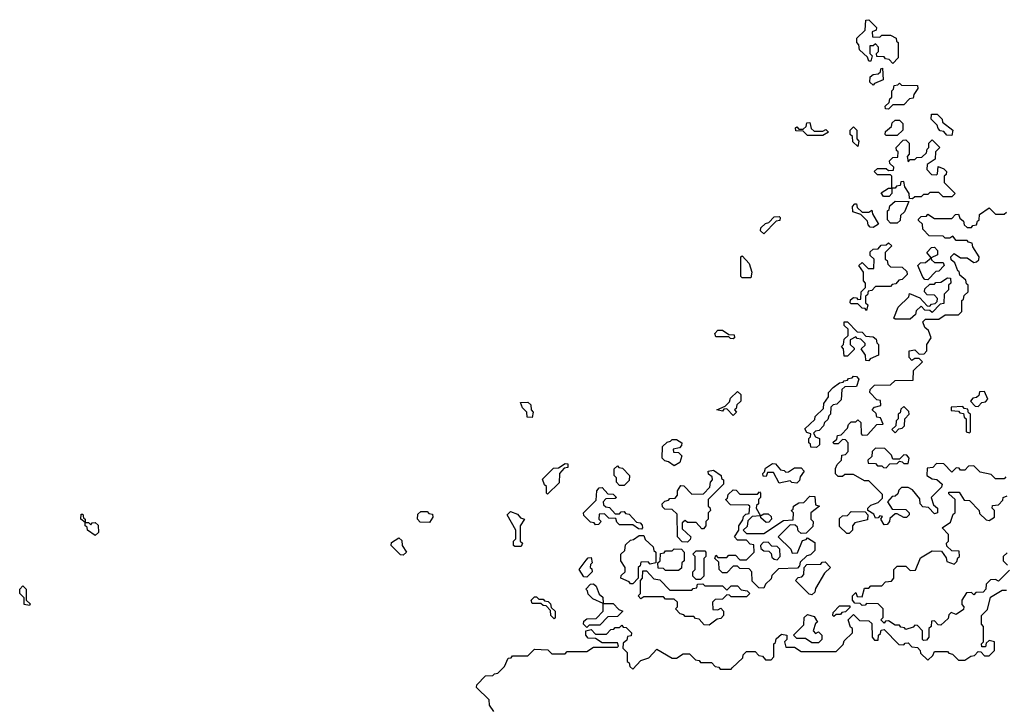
# Model space of a CAD drawing. Extents: x 2776963 to 2884430, y 684484 to 829250.
# Tile 173 of 256: x 2825770 to 2830275, y 799749 to 802890. Entities that reach past the tile are written whole.
import ezdxf

# ---------------------------------------------------------------- set-up
doc = ezdxf.new("R2010")
doc.units = 0

msp = doc.modelspace()

# ---------------------------------------------------------------- linework, layer by layer
at = {"layer": '0CON20XD'}
for points in [[(2829765, 802690), (2829748.3, 802708.3), (2829731.7, 802711.7), (2829725, 802720), (2829691.7, 802721.7), (2829690, 802735), (2829700, 802745), (2829700, 802765), (2829685, 802780), (2829675, 802770), (2829660, 802770), (2829660, 802735), (2829670, 802725), (2829665, 802700), (2829655, 802700), (2829648.3, 802718.3), (2829611.7, 802751.7), (2829610, 802775), (2829600, 802785), (2829600, 802805), (2829638.3, 802841.7), (2829641.7, 802888.3), (2829655, 802890), (2829690, 802855), (2829688.3, 802841.7), (2829670, 802835), (2829671.7, 802811.7), (2829705, 802810), (2829715, 802820), (2829755, 802820), (2829780, 802805), (2829781.7, 802791.7), (2829790, 802785), (2829790, 802715), (2829765, 802690)], [(2829675, 802590), (2829660, 802605), (2829661.7, 802628.3), (2829675, 802640), (2829698.3, 802641.7), (2829708.3, 802651.7), (2829710, 802665), (2829718.3, 802668.3), (2829720, 802615), (2829681.7, 802598.3), (2829675, 802590)], [(2829745, 802480), (2829731.7, 802481.7), (2829730, 802495), (2829748.3, 802511.7), (2829751.7, 802528.3), (2829760, 802535), (2829760, 802565), (2829768.3, 802571.7), (2829771.7, 802588.3), (2829788.3, 802591.7), (2829795, 802600), (2829805, 802590), (2829878.3, 802588.3), (2829880, 802575), (2829861.7, 802548.3), (2829858.3, 802531.7), (2829841.7, 802528.3), (2829815, 802500), (2829765, 802500), (2829745, 802480)], [(2830035, 802360), (2830011.7, 802361.7), (2829998.3, 802378.3), (2829981.7, 802381.7), (2829971.7, 802391.7), (2829968.3, 802408.3), (2829940, 802435), (2829941.7, 802458.3), (2829968.3, 802458.3), (2829990, 802435), (2829991.7, 802421.7), (2830040, 802385), (2830035, 802360)], [(2829445, 802360), (2829375, 802360), (2829355, 802380), (2829321.7, 802381.7), (2829320, 802395), (2829325, 802400), (2829335, 802390), (2829355, 802390), (2829368.3, 802401.7), (2829371.7, 802418.3), (2829385, 802420), (2829391.7, 802391.7), (2829405, 802380), (2829445, 802380), (2829458.3, 802388.3), (2829470, 802375), (2829445, 802360)], [(2829605, 802310), (2829581.7, 802331.7), (2829580, 802355), (2829570, 802365), (2829570, 802385), (2829585, 802400), (2829600, 802385), (2829600, 802345), (2829610, 802335), (2829605, 802310)], [(2829785, 802360), (2829735, 802360), (2829730, 802365), (2829731.7, 802378.3), (2829758.3, 802401.7), (2829761.7, 802418.3), (2829775, 802430), (2829795, 802430), (2829810, 802415), (2829810, 802385), (2829785, 802360)], [(2829855, 802070), (2829841.7, 802071.7), (2829840, 802095), (2829820, 802125), (2829815, 802150), (2829801.7, 802148.3), (2829798.3, 802131.7), (2829781.7, 802128.3), (2829775, 802120), (2829760, 802120), (2829760, 802095), (2829748.3, 802081.7), (2829721.7, 802081.7), (2829711.7, 802098.3), (2829745, 802120), (2829760, 802120), (2829760, 802175), (2829755, 802180), (2829695, 802180), (2829680, 802195), (2829695, 802210), (2829735, 802210), (2829745, 802200), (2829768.3, 802201.7), (2829770, 802215), (2829751.7, 802231.7), (2829750, 802245), (2829765, 802260), (2829788.3, 802261.7), (2829790, 802285), (2829781.7, 802291.7), (2829780, 802305), (2829811.7, 802338.3), (2829825, 802340), (2829840, 802325), (2829840, 802275), (2829830, 802265), (2829835, 802240), (2829845, 802250), (2829865, 802250), (2829875, 802260), (2829898.3, 802261.7), (2829918.3, 802281.7), (2829921.7, 802298.3), (2829930, 802305), (2829930, 802325), (2829945, 802340), (2829980, 802305), (2829960, 802285), (2829958.3, 802251.7), (2829921.7, 802228.3), (2829920, 802205), (2829941.7, 802181.7), (2829965, 802180), (2829970, 802185), (2829971.7, 802218.3), (2829998.3, 802208.3), (2830010, 802195), (2830008.3, 802181.7), (2830000, 802175), (2830000, 802145), (2830050, 802095), (2830035, 802080), (2829995, 802080), (2829975, 802100), (2829935, 802100), (2829925, 802090), (2829905, 802090), (2829895, 802080), (2829865, 802080), (2829855, 802070)], [(2830281.7, 800798.3), (2830275, 800790), (2830235, 800790), (2830215, 800810), (2830165, 800820), (2830135, 800850), (2830111.7, 800848.3), (2830095, 800830), (2830075, 800830), (2830068.3, 800838.3), (2830055, 800840), (2830035, 800820), (2829998.3, 800858.3), (2829965, 800860), (2829948.3, 800841.7), (2829921.7, 800838.3), (2829920, 800805), (2829945, 800790), (2829967, 800787), (2829990, 800765), (2829988.3, 800751.7), (2829940, 800705), (2829951.7, 800671.7), (2829970, 800655), (2829970, 800635), (2829955, 800630), (2829928.3, 800658.3), (2829901.7, 800661.7), (2829890, 800675), (2829888.3, 800698.3), (2829855, 800740), (2829835, 800750), (2829805, 800750), (2829791.7, 800738.3), (2829788.3, 800721.7), (2829775, 800710), (2829761.7, 800708.3), (2829740, 800685), (2829761.7, 800651.7), (2829825, 800650), (2829840, 800635), (2829840, 800625), (2829827, 800613), (2829815, 800612.5), (2829785, 800630), (2829775, 800630), (2829751.7, 800608.3), (2829750, 800595), (2829738.3, 800581.7), (2829725, 800580), (2829710, 800605), (2829718.3, 800618.3), (2829705, 800620), (2829698.3, 800611.7), (2829685, 800610), (2829678.3, 800628.3), (2829650, 800645), (2829650, 800655), (2829665, 800670), (2829698.3, 800681.7), (2829718.3, 800701.7), (2829718.3, 800718.3), (2829655, 800780), (2829635, 800780), (2829585, 800810), (2829545, 800810), (2829535, 800800), (2829515, 800800), (2829503, 800813), (2829503, 800837), (2829510, 800855), (2829530, 800875), (2829531.7, 800898.3), (2829548.3, 800901.7), (2829560, 800915), (2829560, 800955), (2829548.3, 800968.3), (2829535, 800970), (2829515, 800950), (2829495, 800950), (2829491.7, 800958.3), (2829508.3, 800971.7), (2829511.7, 800988.3), (2829528.3, 800991.7), (2829558.3, 801021.7), (2829561.7, 801038.3), (2829575, 801050), (2829595, 801050), (2829605, 801060), (2829618.3, 801048.3), (2829620, 800995), (2829625, 800990), (2829648.3, 800991.7), (2829691.7, 801038.3), (2829720, 801040), (2829708.3, 801068.3), (2829691.7, 801071.7), (2829688.3, 801088.3), (2829670, 801105), (2829681.7, 801118.3), (2829710, 801125), (2829708.3, 801148.3), (2829691.7, 801151.7), (2829660, 801185), (2829661.7, 801198.3), (2829681.7, 801218.3), (2829755, 801220), (2829775, 801240), (2829858.3, 801241.7), (2829860, 801285), (2829900, 801325), (2829885, 801340), (2829865, 801340), (2829851.7, 801331.7), (2829840, 801345), (2829840, 801375), (2829865, 801380), (2829885, 801360), (2829908.3, 801361.7), (2829920, 801375), (2829920, 801405), (2829940, 801435), (2829928.3, 801468.3), (2829911.7, 801481.7), (2829901.7, 801508.3), (2829915, 801520), (2829975, 801520), (2830005, 801540), (2830065, 801540), (2830080, 801555), (2830080, 801605), (2830088.3, 801611.7), (2830091.7, 801628.3), (2830110, 801645), (2830110, 801675), (2830101.7, 801681.7), (2830098.3, 801698.3), (2830071.7, 801721.7), (2830068.3, 801738.3), (2830061.7, 801741.7), (2830048.3, 801778.3), (2830031.7, 801791.7), (2830030, 801805), (2830045, 801820), (2830075, 801800), (2830105, 801800), (2830135, 801780), (2830148.3, 801781.7), (2830158.3, 801791.7), (2830160, 801805), (2830131.7, 801851.7), (2830128.3, 801868.3), (2830111.7, 801871.7), (2830105, 801880), (2830055, 801880), (2830040, 801900), (2830025, 801890), (2830005, 801890), (2829995, 801900), (2829931.7, 801901.7), (2829901.7, 801931.7), (2829900, 801955), (2829881.7, 801971.7), (2829881.7, 801978.3), (2829895, 801990), (2829918.3, 801991.7), (2829925, 802000), (2829955, 801980), (2830035, 801980), (2830051.7, 801998.3), (2830065, 802000), (2830071.7, 801981.7), (2830088.3, 801968.3), (2830091.7, 801951.7), (2830105, 801940), (2830125, 801940), (2830131.7, 801948.3), (2830148.3, 801951.7), (2830151.7, 801968.3), (2830160, 801975), (2830161.7, 801998.3), (2830205, 802030), (2830235, 802000), (2830275, 802000), (2830285, 802010)], [(2829675, 801940), (2829661.7, 801941.7), (2829651.7, 801951.7), (2829648.3, 801968.3), (2829618.3, 801998.3), (2829581.7, 802011.7), (2829580, 802035), (2829591.7, 802048.3), (2829598.3, 802048.3), (2829601.7, 802031.7), (2829625, 802010), (2829655, 802010), (2829668.3, 802018.3), (2829671.7, 802001.7), (2829700, 801955), (2829675, 801940)], [(2829785, 801960), (2829755, 801960), (2829740, 801975), (2829740, 802015), (2829748.3, 802021.7), (2829751.7, 802038.3), (2829775, 802060), (2829838.3, 802058.3), (2829818.3, 802011.7), (2829800, 801995), (2829798.3, 801971.7), (2829785, 801960)], [(2829175, 801910), (2829160, 801925), (2829161.7, 801938.3), (2829181.7, 801958.3), (2829198.3, 801961.7), (2829221.7, 801988.3), (2829245, 801990), (2829250, 801985), (2829248.3, 801971.7), (2829231.7, 801968.3), (2829175, 801910)], [(2829645, 801560), (2829638.3, 801568.3), (2829625, 801570), (2829605, 801590), (2829575, 801590), (2829570, 801595), (2829571.7, 801608.3), (2829585, 801620), (2829598.3, 801618.3), (2829605, 801610), (2829618.3, 801611.7), (2829620, 801645), (2829640, 801665), (2829640, 801685), (2829630, 801695), (2829630, 801735), (2829610, 801765), (2829625, 801780), (2829651.7, 801751.7), (2829678.3, 801751.7), (2829680, 801795), (2829661.7, 801811.7), (2829661.7, 801828.3), (2829675, 801840), (2829698.3, 801841.7), (2829711.7, 801858.3), (2829735, 801860), (2829745, 801870), (2829760, 801855), (2829730, 801825), (2829730, 801795), (2829738.3, 801788.3), (2829741.7, 801771.7), (2829755, 801760), (2829808.3, 801758.3), (2829828.3, 801738.3), (2829830, 801725), (2829808.3, 801701.7), (2829791.7, 801698.3), (2829778.3, 801681.7), (2829761.7, 801678.3), (2829755, 801670), (2829685, 801670), (2829668.3, 801651.7), (2829651.7, 801648.3), (2829648.3, 801631.7), (2829640, 801625), (2829640, 801595), (2829650, 801585), (2829645, 801560)], [(2829925, 801700), (2829911.7, 801701.7), (2829901.7, 801711.7), (2829880, 801765), (2829891.7, 801778.3), (2829915, 801780), (2829940, 801800), (2829920, 801825), (2829941.7, 801848.3), (2829955, 801850), (2829970, 801835), (2829970, 801815), (2829940, 801800), (2829941.7, 801791.7), (2829955, 801780), (2829995, 801780), (2830000, 801765), (2829975, 801740), (2829961.7, 801738.3), (2829925, 801700)], [(2829115, 801710), (2829075, 801710), (2829070, 801715), (2829070, 801805), (2829075, 801810), (2829107.5, 801775), (2829120, 801735), (2829115, 801710)], [(2829845, 801520), (2829775, 801520), (2829770, 801525), (2829790, 801575), (2829838.3, 801621.7), (2829841.7, 801638.3), (2829888.3, 801618.3), (2829921.7, 801581.7), (2829935, 801580), (2829941.7, 801588.3), (2829958.3, 801591.7), (2829968.3, 801601.7), (2829970, 801615), (2829955, 801630), (2829921.7, 801631.7), (2829910, 801645), (2829911.7, 801658.3), (2829935, 801680), (2829955, 801680), (2829961.7, 801688.3), (2829985, 801690), (2830015, 801710), (2830028.3, 801708.3), (2830030, 801685), (2830020, 801675), (2830020, 801655), (2830000, 801635), (2829998.3, 801591.7), (2829981.7, 801588.3), (2829945, 801550), (2829935, 801560), (2829911.7, 801561.7), (2829895, 801580), (2829871.7, 801558.3), (2829868.3, 801541.7), (2829845, 801520)], [(2829655, 801330), (2829641.7, 801331.7), (2829640, 801355), (2829620, 801385), (2829638.3, 801401.7), (2829638.3, 801408.3), (2829618.3, 801428.3), (2829601.7, 801431.7), (2829595, 801440), (2829570, 801425), (2829570, 801405), (2829588.3, 801388.3), (2829588.3, 801381.7), (2829558.3, 801351.7), (2829541.7, 801351.7), (2829540, 801385), (2829530, 801395), (2829540, 801405), (2829541.7, 801428.3), (2829560, 801445), (2829560, 801475), (2829541.7, 801491.7), (2829541.7, 801508.3), (2829558.3, 801508.3), (2829601.7, 801461.7), (2829625, 801460), (2829641.7, 801441.7), (2829675, 801440), (2829688.3, 801428.3), (2829691.7, 801411.7), (2829700, 801405), (2829700, 801355), (2829661.7, 801338.3), (2829655, 801330)], [(2829035, 801430), (2829021.7, 801431.7), (2829015, 801440), (2828955, 801440), (2828950, 801455), (2828965, 801470), (2828985, 801470), (2829015, 801450), (2829038.3, 801448.3), (2829040, 801435), (2829035, 801430)], [(2829415, 800932.5), (2829390, 800935), (2829388.3, 800948.3), (2829380, 800955), (2829380, 800975), (2829388.3, 800981.7), (2829390, 800995), (2829371.7, 801001.7), (2829361.7, 801018.3), (2829408.3, 801061.7), (2829410, 801075), (2829448.3, 801111.7), (2829450, 801135), (2829470, 801165), (2829470, 801185), (2829491.7, 801208.3), (2829521.7, 801228.3), (2829538.3, 801231.7), (2829541.7, 801238.3), (2829558.3, 801241.7), (2829561.7, 801248.3), (2829578.3, 801251.7), (2829585, 801260), (2829598.3, 801258.3), (2829610, 801245), (2829598.3, 801211.7), (2829545, 801210), (2829531.7, 801198.3), (2829528.3, 801151.7), (2829508.3, 801131.7), (2829491.7, 801128.3), (2829481.7, 801118.3), (2829480, 801085), (2829471.7, 801078.3), (2829468.3, 801061.7), (2829451.7, 801048.3), (2829448.3, 801031.7), (2829428.3, 801011.7), (2829411.7, 801008.3), (2829401.7, 800998.3), (2829411.7, 800981.7), (2829430, 800975), (2829430, 800945), (2829415, 800932.5)], [(2829035, 801080), (2829005, 801110), (2828991.7, 801108.3), (2828985, 801100), (2828960, 801105), (2828998.3, 801121.7), (2829018.3, 801141.7), (2829021.7, 801158.3), (2829055, 801190), (2829070, 801175), (2829070, 801145), (2829051.7, 801128.3), (2829048.3, 801111.7), (2829040, 801105), (2829050, 801095), (2829035, 801080)], [(2830155, 801120), (2830171.7, 801138.3), (2830188.3, 801141.7), (2830200, 801155), (2830185, 801190), (2830161.7, 801188.3), (2830158.3, 801171.7), (2830148.3, 801161.7), (2830131.7, 801158.3), (2830120, 801145), (2830141.7, 801121.7), (2830155, 801120)], [(2828115, 801070), (2828091.7, 801071.7), (2828090, 801095), (2828070, 801115), (2828061.7, 801138.3), (2828095, 801140), (2828108.3, 801128.3), (2828110, 801105), (2828120, 801095), (2828115, 801070)], [(2829775, 801000), (2829791.7, 801018.3), (2829808.3, 801021.7), (2829818.3, 801031.7), (2829820, 801065), (2829840, 801085), (2829838.3, 801098.3), (2829815, 801120), (2829801.7, 801108.3), (2829798.3, 801091.7), (2829790, 801085), (2829790, 801065), (2829780, 801055), (2829778.3, 801031.7), (2829760, 801015), (2829775, 801000)], [(2830115, 801000), (2830120, 801005), (2830120, 801085), (2830111.7, 801091.7), (2830108.3, 801108.3), (2830091.7, 801111.7), (2830085, 801120), (2830031.7, 801118.3), (2830031.7, 801101.7), (2830065, 801100), (2830071.7, 801091.7), (2830088.3, 801088.3), (2830091.7, 801071.7), (2830100, 801065), (2830100, 801005), (2830115, 801000)], [(2828765, 800850), (2828738.3, 800868.3), (2828721.7, 800871.7), (2828710, 800885), (2828711.7, 800938.3), (2828731.7, 800958.3), (2828748.3, 800961.7), (2828755, 800970), (2828775, 800970), (2828800, 800955), (2828798.3, 800941.7), (2828788.3, 800931.7), (2828760, 800925), (2828761.7, 800911.7), (2828785, 800910), (2828800, 800895), (2828790, 800865), (2828765, 800850)], [(2829735, 800840), (2829751.7, 800858.3), (2829785, 800860), (2829795, 800870), (2829808.3, 800868.3), (2829815, 800860), (2829835, 800860), (2829840, 800885), (2829828.3, 800898.3), (2829815, 800900), (2829795, 800880), (2829765, 800880), (2829758.3, 800898.3), (2829728.3, 800928.3), (2829685, 800930), (2829670, 800915), (2829668.3, 800891.7), (2829650, 800875), (2829651.7, 800861.7), (2829685, 800860), (2829695, 800850), (2829715, 800850), (2829721.7, 800841.7), (2829735, 800840)], [(2828185, 800720), (2828180, 800725), (2828180, 800755), (2828171.7, 800761.7), (2828161.7, 800788.3), (2828211.7, 800838.3), (2828235, 800840), (2828265, 800860), (2828278.3, 800858.3), (2828278.3, 800841.7), (2828261.7, 800838.3), (2828240, 800815), (2828238.3, 800771.7), (2828185, 800720)], [(2829325, 800770), (2829303, 800773), (2829295, 800780), (2829245, 800770), (2829218.3, 800818.3), (2829191.7, 800818.3), (2829185, 800800), (2829171.7, 800801.7), (2829170, 800815), (2829178.3, 800821.7), (2829181.7, 800838.3), (2829215, 800860), (2829228.3, 800858.3), (2829251.7, 800831.7), (2829268.3, 800828.3), (2829275, 800820), (2829288.3, 800821.7), (2829315, 800840), (2829345, 800840), (2829360, 800825), (2829341.7, 800798.3), (2829338.3, 800781.7), (2829325, 800770)], [(2828535, 800760), (2828515, 800760), (2828500, 800775), (2828500, 800795), (2828490, 800805), (2828490, 800835), (2828505, 800850), (2828511.7, 800841.7), (2828528.3, 800838.3), (2828560, 800805), (2828558.3, 800781.7), (2828535, 800760)], [(2828825, 800500), (2828801.7, 800501.7), (2828780, 800525), (2828778.3, 800628.3), (2828755, 800650), (2828721.7, 800651.7), (2828711.7, 800661.7), (2828710, 800675), (2828721.7, 800688.3), (2828738.3, 800691.7), (2828745, 800700), (2828768.3, 800701.7), (2828780, 800715), (2828780, 800735), (2828795, 800760), (2828808.3, 800758.3), (2828845, 800720), (2828898.3, 800721.7), (2828928.3, 800751.7), (2828930, 800775), (2828940, 800785), (2828938.3, 800798.3), (2828921.7, 800811.7), (2828920, 800825), (2828945, 800830), (2828980, 800805), (2828981.7, 800791.7), (2828990, 800785), (2828990, 800765), (2828920, 800695), (2828920, 800665), (2828928.3, 800658.3), (2828930, 800645), (2828920, 800635), (2828920, 800605), (2828910, 800595), (2828910, 800575), (2828898.3, 800561.7), (2828891.7, 800561.7), (2828865, 800590), (2828825, 800590), (2828815, 800600), (2828801.7, 800588.3), (2828801.7, 800561.7), (2828840, 800525), (2828838.3, 800511.7), (2828825, 800500)], [(2828615, 800560), (2828601.7, 800561.7), (2828575, 800580), (2828515, 800580), (2828501.7, 800591.7), (2828498.3, 800608.3), (2828465, 800610), (2828445, 800630), (2828421.7, 800628.3), (2828420, 800605), (2828430, 800595), (2828418.3, 800581.7), (2828405, 800580), (2828398.3, 800588.3), (2828381.7, 800591.7), (2828351.7, 800621.7), (2828350, 800635), (2828408.3, 800691.7), (2828410, 800735), (2828421.7, 800748.3), (2828435, 800750), (2828461.7, 800721.7), (2828485, 800720), (2828500, 800705), (2828495, 800700), (2828451.7, 800698.3), (2828440, 800685), (2828441.7, 800671.7), (2828451.7, 800661.7), (2828468.3, 800658.3), (2828495, 800630), (2828515, 800630), (2828521.7, 800638.3), (2828535, 800640), (2828541.7, 800631.7), (2828558.3, 800628.3), (2828591.7, 800591.7), (2828608.3, 800588.3), (2828618.3, 800578.3), (2828620, 800565), (2828615, 800560)], [(2829175, 800290), (2829151.7, 800291.7), (2829121.7, 800321.7), (2829120, 800365), (2829108.3, 800378.3), (2829065, 800380), (2829055, 800390), (2829035, 800390), (2829005, 800360), (2828985, 800360), (2828970, 800375), (2828968.3, 800408.3), (2828950, 800425), (2828955, 800440), (2828965, 800430), (2829005, 800430), (2829015, 800440), (2829045, 800440), (2829065, 800420), (2829095, 800420), (2829130, 800455), (2829128.3, 800488.3), (2829111.7, 800491.7), (2829095, 800510), (2829055, 800510), (2829040, 800525), (2829060, 800555), (2829060, 800575), (2829078.3, 800601.7), (2829081.7, 800618.3), (2829091.7, 800628.3), (2829108.3, 800631.7), (2829110, 800665), (2829105, 800670), (2829021.7, 800671.7), (2829000, 800695), (2829008.3, 800701.7), (2829011.7, 800718.3), (2829035, 800740), (2829048.3, 800738.3), (2829065, 800720), (2829145, 800720), (2829155, 800730), (2829160, 800725), (2829160, 800705), (2829150, 800695), (2829150, 800675), (2829141.7, 800668.3), (2829140, 800655), (2829160, 800620), (2829175, 800630), (2829195, 800630), (2829208.3, 800618.3), (2829210, 800605), (2829198.3, 800591.7), (2829185, 800590), (2829161.7, 800611.7), (2829160, 800620), (2829121.7, 800618.3), (2829101.7, 800598.3), (2829098.3, 800571.7), (2829080, 800555), (2829095, 800540), (2829175, 800540), (2829265, 800600), (2829308.3, 800601.7), (2829310, 800635), (2829300, 800645), (2829308.3, 800651.7), (2829310, 800665), (2829335, 800680), (2829358.3, 800681.7), (2829385, 800710), (2829408.3, 800708.3), (2829411.7, 800671.7), (2829430, 800665), (2829390, 800635), (2829390, 800605), (2829400, 800595), (2829398.3, 800571.7), (2829368.3, 800541.7), (2829345, 800540), (2829331.7, 800551.7), (2829328.3, 800568.3), (2829318.3, 800578.3), (2829295, 800580), (2829240, 800525), (2829298.3, 800468.3), (2829305, 800450), (2829328.3, 800451.7), (2829351.7, 800508.3), (2829368.3, 800511.7), (2829375, 800520), (2829408.3, 800498.3), (2829408.3, 800461.7), (2829388.3, 800441.7), (2829371.7, 800438.3), (2829341.7, 800408.3), (2829338.3, 800391.7), (2829328.3, 800381.7), (2829241.7, 800378.3), (2829211.7, 800348.3), (2829208.3, 800331.7), (2829181.7, 800308.3), (2829175, 800290)], [(2830298.3, 800371.7), (2830248.3, 800321.7), (2830235, 800330), (2830211.7, 800328.3), (2830191.7, 800308.3), (2830190, 800285), (2830178.3, 800271.7), (2830145, 800270), (2830135, 800260), (2830125, 800270), (2830101.7, 800268.3), (2830080, 800235), (2830080, 800215), (2830090, 800205), (2830088.3, 800191.7), (2830055, 800170), (2830031.7, 800178.3), (2830021.7, 800168.3), (2830018.3, 800151.7), (2829985, 800120), (2829971.7, 800121.7), (2829955, 800140), (2829941.7, 800138.3), (2829940, 800115), (2829930, 800105), (2829930, 800065), (2829918.3, 800051.7), (2829905, 800050), (2829900, 800055), (2829900, 800095), (2829878.3, 800118.3), (2829865, 800120), (2829858.3, 800111.7), (2829825, 800100), (2829818.3, 800108.3), (2829801.7, 800111.7), (2829795, 800120), (2829775, 800120), (2829745, 800140), (2829731.7, 800138.3), (2829725, 800130), (2829710, 800145), (2829720, 800155), (2829720, 800195), (2829698.3, 800218.3), (2829645, 800220), (2829638.3, 800211.7), (2829625, 800210), (2829615, 800220), (2829591.7, 800221.7), (2829580, 800235), (2829580, 800255), (2829595, 800270), (2829601.7, 800251.7), (2829625, 800250), (2829635, 800290), (2829655, 800290), (2829665, 800300), (2829715, 800300), (2829731.7, 800318.3), (2829758.3, 800321.7), (2829770, 800335), (2829770, 800375), (2829785, 800390), (2829825, 800390), (2829845, 800370), (2829868.3, 800371.7), (2829891.7, 800428.3), (2829945, 800460), (2829988.3, 800458.3), (2830008.3, 800428.3), (2830011.7, 800411.7), (2830045, 800400), (2830058.3, 800411.7), (2830061.7, 800428.3), (2830070, 800435), (2830068.3, 800458.3), (2830035, 800460), (2830011.7, 800481.7), (2830010, 800495), (2830020, 800505), (2830020, 800535), (2829990, 800565), (2830028.3, 800591.7), (2830041.7, 800628.3), (2830050, 800635), (2830050, 800695), (2830021.7, 800721.7), (2830021.7, 800728.3), (2830068.3, 800728.3), (2830091.7, 800691.7), (2830115, 800690), (2830160, 800645), (2830161.7, 800631.7), (2830191.7, 800601.7), (2830205, 800600), (2830230, 800615), (2830230, 800645), (2830220, 800655), (2830221.7, 800668.3), (2830248.3, 800671.7), (2830268.3, 800691.7), (2830270, 800705), (2830288.3, 800711.7)], [(2827645, 800590), (2827601.7, 800591.7), (2827590, 800605), (2827591.7, 800628.3), (2827605, 800640), (2827635, 800640), (2827641.7, 800631.7), (2827658.3, 800628.3), (2827660, 800615), (2827645, 800590)], [(2828065, 800480), (2828035, 800480), (2828030, 800485), (2828030, 800505), (2828040, 800515), (2828040, 800555), (2828000, 800625), (2828015, 800640), (2828048.3, 800628.3), (2828061.7, 800611.7), (2828080, 800605), (2828060, 800575), (2828060, 800505), (2828070, 800495), (2828065, 800480)], [(2829565, 800540), (2829555, 800540), (2829521.7, 800571.7), (2829521.7, 800608.3), (2829535, 800620), (2829558.3, 800621.7), (2829575, 800640), (2829638.3, 800638.3), (2829650, 800625), (2829648.3, 800601.7), (2829591.7, 800588.3), (2829580, 800575), (2829580, 800555), (2829565, 800540)], [(2826115, 800530), (2826080, 800555), (2826078.3, 800568.3), (2826070, 800575), (2826070, 800590), (2826050, 800605), (2826051.7, 800628.3), (2826058.3, 800628.3), (2826061.7, 800611.7), (2826070, 800605), (2826070, 800590), (2826085, 800590), (2826095, 800580), (2826101.7, 800588.3), (2826115, 800590), (2826128.3, 800578.3), (2826130, 800545), (2826115, 800530)], [(2827525, 800440), (2827511.7, 800441.7), (2827470, 800485), (2827471.7, 800498.3), (2827505, 800520), (2827518.3, 800508.3), (2827520, 800485), (2827540, 800455), (2827525, 800440)], [(2828575, 800310), (2828565, 800310), (2828558.3, 800318.3), (2828520, 800335), (2828521.7, 800348.3), (2828540, 800365), (2828540, 800385), (2828520, 800415), (2828520, 800445), (2828538.3, 800461.7), (2828541.7, 800488.3), (2828565, 800510), (2828578.3, 800511.7), (2828605, 800530), (2828625, 800530), (2828631.7, 800511.7), (2828668.3, 800478.3), (2828671.7, 800461.7), (2828680, 800455), (2828680, 800405), (2828655, 800400), (2828645, 800410), (2828611.7, 800408.3), (2828608.3, 800391.7), (2828600, 800385), (2828600, 800335), (2828575, 800310)], [(2829235, 800420), (2829250, 800435), (2829248.3, 800468.3), (2829235, 800480), (2829211.7, 800481.7), (2829195, 800500), (2829171.7, 800498.3), (2829160, 800485), (2829161.7, 800471.7), (2829175, 800460), (2829198.3, 800458.3), (2829208.3, 800448.3), (2829211.7, 800431.7), (2829221.7, 800421.7), (2829235, 800420)], [(2828785, 800370), (2828725, 800370), (2828715, 800380), (2828691.7, 800381.7), (2828690, 800405), (2828700, 800415), (2828701.7, 800448.3), (2828718.3, 800451.7), (2828725, 800460), (2828755, 800460), (2828765, 800470), (2828798.3, 800468.3), (2828810, 800455), (2828810, 800415), (2828800, 800405), (2828798.3, 800381.7), (2828785, 800370)], [(2828885, 800330), (2828865, 800330), (2828850, 800345), (2828850, 800365), (2828860, 800375), (2828860, 800435), (2828850, 800445), (2828865, 800460), (2828905, 800460), (2828910, 800455), (2828910, 800435), (2828900, 800425), (2828900, 800345), (2828885, 800330)], [(2830288.3, 800451.7), (2830270, 800435), (2830270, 800415), (2830290, 800395)], [(2828365, 800340), (2828351.7, 800341.7), (2828330, 800375), (2828361.7, 800418.3), (2828371.7, 800428.3), (2828385, 800430), (2828390, 800405), (2828381.7, 800398.3), (2828380, 800385), (2828388.3, 800378.3), (2828390, 800365), (2828365, 800340)], [(2829395, 800260), (2829381.7, 800261.7), (2829320, 800325), (2829331.7, 800338.3), (2829348.3, 800341.7), (2829358.3, 800351.7), (2829360, 800385), (2829371.7, 800398.3), (2829435, 800400), (2829441.7, 800408.3), (2829455, 800410), (2829480, 800385), (2829451.7, 800358.3), (2829411.7, 800288.3), (2829408.3, 800271.7), (2829395, 800260)], [(2828925, 800120), (2828901.7, 800121.7), (2828878.3, 800148.3), (2828861.7, 800151.7), (2828855, 800160), (2828815, 800160), (2828808.3, 800168.3), (2828791.7, 800171.7), (2828770, 800195), (2828780, 800205), (2828780, 800225), (2828765, 800240), (2828725, 800240), (2828715, 800250), (2828625, 800250), (2828611.7, 800241.7), (2828600, 800255), (2828610, 800265), (2828610, 800325), (2828620, 800335), (2828621.7, 800368.3), (2828638.3, 800368.3), (2828671.7, 800331.7), (2828698.3, 800328.3), (2828745, 800280), (2828845, 800280), (2828851.7, 800288.3), (2828868.3, 800291.7), (2828871.7, 800308.3), (2828895, 800310), (2828905, 800300), (2828985, 800300), (2829005, 800280), (2829025, 800300), (2829055, 800300), (2829071.7, 800281.7), (2829098.3, 800278.3), (2829110, 800265), (2829095, 800250), (2829025, 800250), (2829018.3, 800258.3), (2829005, 800260), (2828985, 800240), (2828951.7, 800238.3), (2828940, 800225), (2828941.7, 800191.7), (2828965, 800190), (2828978.3, 800198.3), (2828990, 800185), (2828990, 800165), (2828978.3, 800151.7), (2828961.7, 800148.3), (2828925, 800120)], [(2825815, 800210), (2825790, 800215), (2825790, 800245), (2825770, 800265), (2825770, 800285), (2825785, 800300), (2825800, 800285), (2825800, 800235), (2825818.3, 800218.3), (2825815, 800210)], [(2828365, 800110), (2828350, 800125), (2828351.7, 800138.3), (2828365, 800150), (2828408.3, 800151.7), (2828440, 800185), (2828440, 800220), (2828391.7, 800241.7), (2828371.7, 800261.7), (2828368.3, 800278.3), (2828360, 800285), (2828381.7, 800308.3), (2828395, 800310), (2828408.3, 800298.3), (2828421.7, 800261.7), (2828438.3, 800248.3), (2828440, 800220), (2828485, 800220), (2828511.7, 800191.7), (2828530, 800185), (2828505, 800160), (2828461.7, 800158.3), (2828425, 800120), (2828375, 800120), (2828365, 800110)], [(2829030, 799925), (2829078.3, 799971.7), (2829080, 799985), (2829095, 800000), (2829135, 800000), (2829151.7, 799981.7), (2829168.3, 799978.3), (2829181.7, 799961.7), (2829208.3, 799961.7), (2829220, 799975), (2829220, 800035), (2829228.3, 800041.7), (2829231.7, 800058.3), (2829255, 800080), (2829280, 800075), (2829280, 800055), (2829270, 800045), (2829275, 800020), (2829315, 800020), (2829345, 800000), (2829505, 800000), (2829538.3, 800031.7), (2829541.7, 800048.3), (2829580, 800085), (2829580, 800105), (2829571.7, 800111.7), (2829560, 800145), (2829585, 800170), (2829611.7, 800141.7), (2829655, 800140), (2829668.3, 800128.3), (2829670, 800065), (2829681.7, 800051.7), (2829698.3, 800051.7), (2829700, 800075), (2829708.3, 800081.7), (2829711.7, 800098.3), (2829725, 800100), (2829791.7, 800031.7), (2829815, 800030), (2829821.7, 800038.3), (2829835, 800040), (2829851.7, 800021.7), (2829878.3, 800018.3), (2829890, 800005), (2829891.7, 799991.7), (2829925, 799960), (2829948.3, 799981.7), (2829955, 800000), (2830015, 800000), (2830021.7, 799991.7), (2830038.3, 799988.3), (2830065, 799960), (2830095, 799960), (2830121.7, 799978.3), (2830138.3, 799981.7), (2830155, 800000), (2830168.3, 799998.3), (2830185, 799980), (2830205, 799980), (2830230, 800005), (2830230, 800045), (2830205, 800050), (2830191.7, 800038.3), (2830188.3, 800021.7), (2830171.7, 800021.7), (2830170, 800035), (2830180, 800045), (2830180, 800115), (2830170, 800125), (2830170, 800165), (2830198.3, 800191.7), (2830211.7, 800248.3), (2830265, 800280), (2830285, 800280)], [(2828215, 800150), (2828200, 800165), (2828198.3, 800188.3), (2828178.3, 800208.3), (2828165, 800210), (2828155, 800220), (2828115, 800220), (2828110, 800235), (2828125, 800250), (2828135, 800250), (2828145, 800240), (2828165, 800240), (2828171.7, 800231.7), (2828188.3, 800228.3), (2828198.3, 800218.3), (2828201.7, 800201.7), (2828220, 800185), (2828220, 800155), (2828215, 800150)], [(2829495, 800160), (2829490, 800165), (2829491.7, 800178.3), (2829521.7, 800208.3), (2829568.3, 800208.3), (2829568.3, 800201.7), (2829548.3, 800181.7), (2829531.7, 800178.3), (2829525, 800170), (2829505, 800170), (2829495, 800160)], [(2829425, 800040), (2829395, 800040), (2829365, 800060), (2829325, 800060), (2829310, 800075), (2829358.3, 800121.7), (2829360, 800155), (2829375, 800170), (2829405, 800160), (2829420, 800135), (2829411.7, 800128.3), (2829400, 800095), (2829411.7, 800081.7), (2829425, 800090), (2829440, 800075), (2829440, 800055), (2829425, 800040)], [(2827940, 799725), (2827920, 799755), (2827918.3, 799778.3), (2827860, 799835), (2827861.7, 799848.3), (2827901.7, 799888.3), (2827935, 799890), (2827941.7, 799898.3), (2827958.3, 799901.7), (2827988.3, 799931.7), (2828005, 799970), (2828018.3, 799971.7), (2828025, 799980), (2828095, 799980), (2828125, 800010), (2828187, 800007), (2828205, 799990), (2828265, 799990), (2828275, 800000), (2828365, 800000), (2828395, 800020), (2828505, 800020), (2828510, 800025), (2828505, 800040), (2828435, 800040), (2828405, 800060), (2828371.7, 800061.7), (2828360, 800075), (2828360, 800095), (2828385, 800100), (2828405, 800080), (2828455, 800080), (2828475, 800100), (2828488.3, 800101.7), (2828495, 800110), (2828515, 800110), (2828525, 800120), (2828531.7, 800111.7), (2828545, 800110), (2828570, 800085), (2828568.3, 800071.7), (2828551.7, 800068.3), (2828548.3, 800051.7), (2828531.7, 800038.3), (2828530, 800015), (2828550, 799995), (2828550, 799955), (2828558.3, 799948.3), (2828561.7, 799931.7), (2828575, 799920), (2828611.7, 799958.3), (2828648.3, 799971.7), (2828685, 800010), (2828755, 799970), (2828775, 799970), (2828805, 799990), (2828835, 799990), (2828861.7, 799961.7), (2828878.3, 799958.3), (2828885, 799950), (2828935, 799950), (2828951.7, 799931.7), (2828968.3, 799928.3), (2828975, 799920), (2829025, 799920), (2829030, 799925)]]:
    msp.add_lwpolyline(points, dxfattribs=at)

doc.saveas('drawing.dxf')
